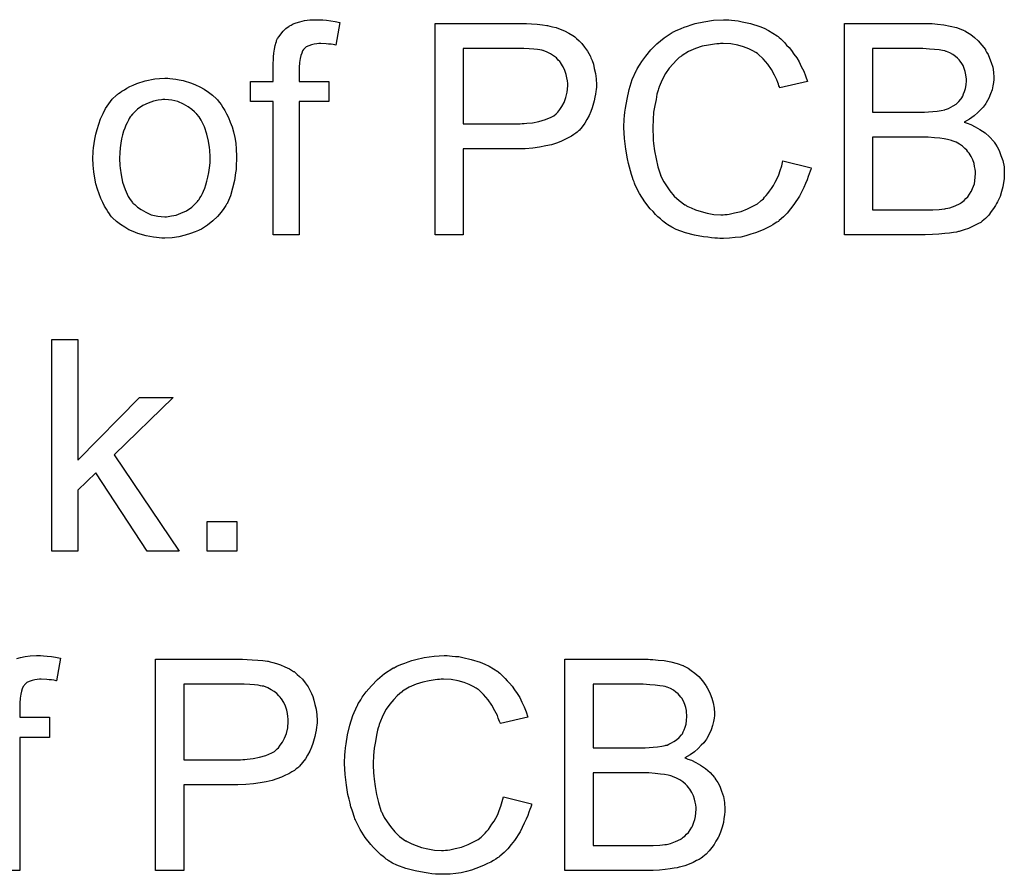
# Model space of a CAD drawing. Extents: x -1.7 to 9, y -2.8 to 5.2.
# Tile 192 of 227: x 6.235 to 6.607, y 1.817 to 2.141. Entities that reach past the tile are written whole.
import ezdxf

# ---------------------------------------------------------------- set-up
doc = ezdxf.new("R2010")
doc.units = 0
doc.layers.add('qfn32-50-23-b_document', color=1, linetype='CONTINUOUS')

msp = doc.modelspace()

# ---------------------------------------------------------------- linework, layer by layer
at = {"layer": 'qfn32-50-23-b_document', "color": 1}
for points in [[(6.349502, 2.140396), (6.350891, 2.14028), (6.352511, 2.140048), (6.35413, 2.139817), (6.355981, 2.13947), (6.354477, 2.130908), (6.354362, 2.130908), (6.354015, 2.131024), (6.353436, 2.13114), (6.352626, 2.131255), (6.351701, 2.131255), (6.350775, 2.131371), (6.348692, 2.131487), (6.347998, 2.131487), (6.347188, 2.131371), (6.346263, 2.131255), (6.345221, 2.131024), (6.34418, 2.130677), (6.343255, 2.130214), (6.342445, 2.12952), (6.342329, 2.129404), (6.342213, 2.129173), (6.341866, 2.12871), (6.341519, 2.1279), (6.341172, 2.126974), (6.34094, 2.125817), (6.340709, 2.124313), (6.340593, 2.122462), (6.340593, 2.11714), (6.351816, 2.11714), (6.351816, 2.109504), (6.340593, 2.109504), (6.340593, 2.059058), (6.330759, 2.059058), (6.330759, 2.109504), (6.322081, 2.109504), (6.322081, 2.11714), (6.330759, 2.11714), (6.330759, 2.123272), (6.330759, 2.123388), (6.330759, 2.123503), (6.330759, 2.124198), (6.330875, 2.125239), (6.330875, 2.126512), (6.33099, 2.1279), (6.331222, 2.129404), (6.331453, 2.130792), (6.3318, 2.131949), (6.331916, 2.132065), (6.332032, 2.132644), (6.332379, 2.133338), (6.332957, 2.134148), (6.333651, 2.135073), (6.334461, 2.136115), (6.335503, 2.137156), (6.336775, 2.138081), (6.336891, 2.138197), (6.33747, 2.138429), (6.338279, 2.138891), (6.339436, 2.139354), (6.340825, 2.139701), (6.34256, 2.140164), (6.344527, 2.140396), (6.346841, 2.140511), (6.348461, 2.140511), (6.349502, 2.140396)], [(6.426559, 2.139007), (6.428525, 2.138891), (6.430608, 2.138776), (6.432575, 2.138544), (6.43431, 2.138313), (6.434542, 2.138313), (6.435352, 2.138081), (6.436393, 2.13785), (6.437781, 2.137503), (6.439285, 2.136925), (6.440905, 2.13623), (6.442641, 2.13542), (6.444145, 2.134495), (6.444376, 2.134379), (6.444839, 2.134032), (6.445533, 2.133338), (6.446459, 2.132528), (6.4475, 2.131487), (6.448542, 2.130098), (6.449699, 2.128594), (6.450624, 2.126859), (6.45074, 2.126627), (6.450971, 2.126049), (6.451434, 2.125007), (6.451897, 2.123619), (6.452244, 2.121999), (6.452707, 2.120148), (6.452938, 2.118065), (6.453054, 2.115867), (6.453054, 2.115751), (6.453054, 2.115404), (6.453054, 2.114941), (6.452938, 2.114132), (6.452822, 2.113322), (6.452707, 2.11228), (6.452475, 2.111123), (6.452244, 2.109851), (6.451434, 2.10719), (6.450971, 2.105801), (6.450277, 2.104297), (6.449467, 2.102793), (6.448657, 2.101405), (6.447616, 2.100016), (6.446459, 2.098628), (6.446343, 2.098512), (6.446112, 2.098281), (6.445765, 2.097934), (6.445186, 2.097586), (6.444492, 2.097008), (6.443566, 2.09643), (6.442409, 2.095735), (6.441137, 2.095157), (6.439633, 2.094463), (6.437897, 2.093768), (6.436046, 2.09319), (6.433848, 2.092727), (6.431534, 2.092264), (6.428988, 2.091917), (6.426096, 2.091686), (6.423087, 2.09157), (6.402609, 2.09157), (6.402609, 2.059058), (6.391964, 2.059058), (6.391964, 2.139123), (6.424823, 2.139123), (6.426559, 2.139007)], [(6.503152, 2.140396), (6.504193, 2.14028), (6.505466, 2.140164), (6.506739, 2.140048), (6.508243, 2.139701), (6.511367, 2.139007), (6.514838, 2.137966), (6.516573, 2.137272), (6.518193, 2.136462), (6.519813, 2.13542), (6.521432, 2.134379), (6.521548, 2.134263), (6.52178, 2.134148), (6.522242, 2.133801), (6.522821, 2.133222), (6.523399, 2.132644), (6.524209, 2.131834), (6.525019, 2.130908), (6.525945, 2.129983), (6.52687, 2.128826), (6.527796, 2.127437), (6.528837, 2.126049), (6.529763, 2.124545), (6.530573, 2.122809), (6.531498, 2.121074), (6.532193, 2.119222), (6.532887, 2.11714), (6.522474, 2.11471), (6.522474, 2.114826), (6.522358, 2.115057), (6.522127, 2.11552), (6.521895, 2.116099), (6.521664, 2.116793), (6.521317, 2.117718), (6.520391, 2.11957), (6.519234, 2.121652), (6.517846, 2.123735), (6.51611, 2.125702), (6.514259, 2.127437), (6.514028, 2.127669), (6.513333, 2.128131), (6.512176, 2.12871), (6.510672, 2.12952), (6.508706, 2.130214), (6.506507, 2.130908), (6.503846, 2.131371), (6.500954, 2.131487), (6.500028, 2.131487), (6.499449, 2.131371), (6.49864, 2.131371), (6.497714, 2.131255), (6.495516, 2.130908), (6.493086, 2.130445), (6.490541, 2.129635), (6.48788, 2.128478), (6.48545, 2.126974), (6.485334, 2.126974), (6.485218, 2.126743), (6.484408, 2.126164), (6.483367, 2.125239), (6.482095, 2.12385), (6.48059, 2.122115), (6.479202, 2.120148), (6.477929, 2.117718), (6.476772, 2.115057), (6.476772, 2.114941), (6.476657, 2.11471), (6.476541, 2.114363), (6.476425, 2.113785), (6.476194, 2.11309), (6.475962, 2.11228), (6.475615, 2.110314), (6.475153, 2.107999), (6.47469, 2.105454), (6.474458, 2.102677), (6.474343, 2.099669), (6.474343, 2.099553), (6.474343, 2.099206), (6.474343, 2.098628), (6.474343, 2.097934), (6.474458, 2.097124), (6.474458, 2.096082), (6.474574, 2.094925), (6.47469, 2.093653), (6.475037, 2.090876), (6.475615, 2.087868), (6.47631, 2.08486), (6.477235, 2.081851), (6.477235, 2.081736), (6.477351, 2.081504), (6.477582, 2.081157), (6.477814, 2.080579), (6.478508, 2.07919), (6.479549, 2.07757), (6.480822, 2.075719), (6.482442, 2.073752), (6.484293, 2.072017), (6.486491, 2.070397), (6.486607, 2.070397), (6.486838, 2.070281), (6.487185, 2.07005), (6.487648, 2.069818), (6.488227, 2.069587), (6.488921, 2.06924), (6.490541, 2.068546), (6.492623, 2.067852), (6.494937, 2.067273), (6.497483, 2.06681), (6.500144, 2.066695), (6.500954, 2.066695), (6.501648, 2.06681), (6.502458, 2.06681), (6.503268, 2.066926), (6.50535, 2.067389), (6.50778, 2.067967), (6.51021, 2.068893), (6.512755, 2.070166), (6.514028, 2.07086), (6.515185, 2.071785), (6.5153, 2.071901), (6.515416, 2.072017), (6.515763, 2.072364), (6.516226, 2.072711), (6.516689, 2.073289), (6.517267, 2.073984), (6.517962, 2.074678), (6.51854, 2.075604), (6.519234, 2.076645), (6.520044, 2.077802), (6.520738, 2.078959), (6.521432, 2.080347), (6.522011, 2.081851), (6.52259, 2.083471), (6.523168, 2.085207), (6.523631, 2.087058), (6.534275, 2.084397), (6.534275, 2.084281), (6.534159, 2.083818), (6.533928, 2.083124), (6.533581, 2.082198), (6.533234, 2.081157), (6.532771, 2.079885), (6.532193, 2.078496), (6.531498, 2.076992), (6.529879, 2.073752), (6.527796, 2.070513), (6.526523, 2.068893), (6.525251, 2.067273), (6.523862, 2.065885), (6.522242, 2.064496), (6.522127, 2.064381), (6.521895, 2.064149), (6.521317, 2.063918), (6.520738, 2.063455), (6.519813, 2.062876), (6.518887, 2.062298), (6.517614, 2.06172), (6.516342, 2.061141), (6.514838, 2.060447), (6.513218, 2.059868), (6.511482, 2.05929), (6.509631, 2.058711), (6.507664, 2.058249), (6.505582, 2.058017), (6.503383, 2.057786), (6.501069, 2.05767), (6.499797, 2.05767), (6.498871, 2.057786), (6.49783, 2.057786), (6.496557, 2.057901), (6.495169, 2.058133), (6.493549, 2.058364), (6.490194, 2.058943), (6.486722, 2.059868), (6.483252, 2.061141), (6.481632, 2.061951), (6.480012, 2.062876), (6.479896, 2.062992), (6.479665, 2.063108), (6.479202, 2.063455), (6.478739, 2.063918), (6.478045, 2.064381), (6.477235, 2.065075), (6.47631, 2.065885), (6.475384, 2.06681), (6.474458, 2.067852), (6.473417, 2.068893), (6.471334, 2.071554), (6.469368, 2.074678), (6.467632, 2.078149), (6.467632, 2.078265), (6.467401, 2.078612), (6.467285, 2.07919), (6.466938, 2.079884), (6.466706, 2.08081), (6.466359, 2.081967), (6.465896, 2.08324), (6.465549, 2.084628), (6.465202, 2.086132), (6.464739, 2.087868), (6.464161, 2.091454), (6.463698, 2.095504), (6.463467, 2.099669), (6.463467, 2.099785), (6.463467, 2.100248), (6.463467, 2.100942), (6.463583, 2.101752), (6.463583, 2.102909), (6.463698, 2.104066), (6.463814, 2.10557), (6.464045, 2.107074), (6.464624, 2.110429), (6.465434, 2.114132), (6.466591, 2.117834), (6.468211, 2.121421), (6.468326, 2.121536), (6.468442, 2.121883), (6.468673, 2.122346), (6.469136, 2.122925), (6.469599, 2.123735), (6.470177, 2.12466), (6.471681, 2.126743), (6.473648, 2.129057), (6.475962, 2.131371), (6.478623, 2.133685), (6.481747, 2.135652), (6.481863, 2.135767), (6.48221, 2.135883), (6.482673, 2.136115), (6.483252, 2.136462), (6.484177, 2.136809), (6.485103, 2.137156), (6.48626, 2.137619), (6.487532, 2.138081), (6.488921, 2.138544), (6.490425, 2.139007), (6.493664, 2.139701), (6.497367, 2.14028), (6.501185, 2.140511), (6.502342, 2.140511), (6.503152, 2.140396)], [(6.579167, 2.139007), (6.580092, 2.139007), (6.582175, 2.138776), (6.584489, 2.138544), (6.586919, 2.138082), (6.589348, 2.137503), (6.591547, 2.136693), (6.591662, 2.136693), (6.591778, 2.136577), (6.592472, 2.13623), (6.593514, 2.135652), (6.594671, 2.134842), (6.596059, 2.133801), (6.597563, 2.132528), (6.598952, 2.130908), (6.600224, 2.129173), (6.60034, 2.128941), (6.600687, 2.128247), (6.601266, 2.127322), (6.601844, 2.125933), (6.602422, 2.124313), (6.603001, 2.122578), (6.603348, 2.120611), (6.603464, 2.118644), (6.603464, 2.118413), (6.603464, 2.117834), (6.603348, 2.116793), (6.603117, 2.11552), (6.60277, 2.114016), (6.602191, 2.112396), (6.601497, 2.110776), (6.600571, 2.109041), (6.600456, 2.108809), (6.600109, 2.108347), (6.599414, 2.107421), (6.598489, 2.106495), (6.597332, 2.105338), (6.595943, 2.104066), (6.594208, 2.102909), (6.592241, 2.101752), (6.592357, 2.101752), (6.592588, 2.101636), (6.592935, 2.10152), (6.593398, 2.101289), (6.594786, 2.100826), (6.596406, 2.100016), (6.598142, 2.098975), (6.600109, 2.097702), (6.601844, 2.096198), (6.603464, 2.094347), (6.603579, 2.094116), (6.604042, 2.093421), (6.604736, 2.09238), (6.605431, 2.090992), (6.606125, 2.08914), (6.606819, 2.087174), (6.607282, 2.08486), (6.607398, 2.082314), (6.607398, 2.082198), (6.607398, 2.082083), (6.607398, 2.081389), (6.607282, 2.080232), (6.607051, 2.078843), (6.606819, 2.077223), (6.606356, 2.075488), (6.605778, 2.073637), (6.604968, 2.071785), (6.604852, 2.071554), (6.604505, 2.070976), (6.604042, 2.070166), (6.603348, 2.069009), (6.602422, 2.067852), (6.601497, 2.066579), (6.60034, 2.065306), (6.599067, 2.064265), (6.598952, 2.064149), (6.598489, 2.063802), (6.597679, 2.063339), (6.596637, 2.062877), (6.595365, 2.062182), (6.593861, 2.061488), (6.592241, 2.06091), (6.590274, 2.060331), (6.590043, 2.060331), (6.589348, 2.0601), (6.588191, 2.059984), (6.586687, 2.059753), (6.584836, 2.059521), (6.582638, 2.05929), (6.580208, 2.059174), (6.577431, 2.059059), (6.546886, 2.059059), (6.546886, 2.139123), (6.578357, 2.139123), (6.579167, 2.139007)], [(6.425517, 2.129635), (6.402609, 2.129635), (6.402609, 2.101057), (6.424129, 2.101057), (6.424939, 2.101173), (6.425749, 2.101173), (6.426674, 2.101289), (6.428873, 2.10152), (6.431302, 2.101983), (6.433732, 2.102677), (6.43593, 2.103603), (6.436971, 2.104181), (6.437781, 2.104876), (6.438013, 2.105107), (6.438476, 2.10557), (6.43917, 2.106495), (6.43998, 2.107652), (6.44079, 2.109157), (6.441484, 2.111008), (6.441947, 2.11309), (6.442178, 2.11552), (6.442178, 2.115636), (6.442178, 2.115751), (6.442178, 2.11633), (6.442062, 2.117371), (6.441831, 2.118528), (6.4416, 2.119801), (6.441137, 2.121305), (6.440443, 2.122693), (6.439633, 2.124082), (6.439517, 2.124198), (6.43917, 2.12466), (6.438591, 2.125239), (6.437897, 2.126049), (6.436856, 2.126859), (6.435699, 2.127553), (6.434426, 2.128247), (6.432922, 2.128825), (6.432806, 2.128825), (6.432343, 2.128941), (6.431649, 2.129057), (6.430724, 2.129288), (6.429335, 2.129404), (6.4276, 2.12952), (6.425517, 2.129635)], [(6.576506, 2.129635), (6.557531, 2.129635), (6.557531, 2.10557), (6.5772, 2.10557), (6.578704, 2.105686), (6.580324, 2.105801), (6.581944, 2.105917), (6.583563, 2.106148), (6.584836, 2.10638), (6.585068, 2.106495), (6.58553, 2.106611), (6.586225, 2.106958), (6.58715, 2.107421), (6.588076, 2.107884), (6.589117, 2.108578), (6.590158, 2.109504), (6.590968, 2.110429), (6.591084, 2.110545), (6.591315, 2.110892), (6.591662, 2.111586), (6.59201, 2.112396), (6.592357, 2.113322), (6.592704, 2.114479), (6.592935, 2.115867), (6.593051, 2.117371), (6.593051, 2.117603), (6.593051, 2.118066), (6.592935, 2.11876), (6.592819, 2.119685), (6.592588, 2.120842), (6.592241, 2.121999), (6.591778, 2.123156), (6.591084, 2.124313), (6.590968, 2.124429), (6.590737, 2.124776), (6.590274, 2.125355), (6.589695, 2.125933), (6.588886, 2.126627), (6.58796, 2.127322), (6.586803, 2.128016), (6.58553, 2.128479), (6.585415, 2.128479), (6.584836, 2.12871), (6.584026, 2.128826), (6.582753, 2.129057), (6.581018, 2.129288), (6.579051, 2.129404), (6.576506, 2.129635)], [(6.291652, 2.118297), (6.292694, 2.118181), (6.293851, 2.11795), (6.295123, 2.117718), (6.296627, 2.117487), (6.299751, 2.116446), (6.301371, 2.115867), (6.302991, 2.115057), (6.304611, 2.114247), (6.30623, 2.11309), (6.307735, 2.111933), (6.309239, 2.110545), (6.309354, 2.110429), (6.309586, 2.110198), (6.309933, 2.109735), (6.310396, 2.109157), (6.310974, 2.108347), (6.311668, 2.107305), (6.312363, 2.106148), (6.313057, 2.104876), (6.313751, 2.103487), (6.314445, 2.101752), (6.315139, 2.100016), (6.315718, 2.098049), (6.316181, 2.095967), (6.316528, 2.093768), (6.316759, 2.091454), (6.316875, 2.088909), (6.316875, 2.088793), (6.316875, 2.088446), (6.316875, 2.087868), (6.316875, 2.087058), (6.316759, 2.086132), (6.316644, 2.084975), (6.316644, 2.083818), (6.316412, 2.082546), (6.316065, 2.079653), (6.315371, 2.07676), (6.314561, 2.073868), (6.313404, 2.071207), (6.313404, 2.071091), (6.313288, 2.070976), (6.313057, 2.070628), (6.312825, 2.070166), (6.312016, 2.069009), (6.310974, 2.06762), (6.309586, 2.066), (6.30785, 2.064381), (6.305883, 2.062761), (6.303569, 2.061257), (6.303454, 2.061257), (6.303338, 2.061141), (6.302991, 2.06091), (6.302412, 2.060678), (6.301834, 2.060447), (6.30114, 2.060215), (6.299404, 2.059521), (6.297437, 2.058943), (6.295008, 2.058364), (6.292462, 2.057901), (6.289685, 2.057786), (6.288528, 2.057786), (6.287603, 2.057901), (6.286561, 2.058017), (6.285404, 2.058249), (6.284016, 2.05848), (6.282628, 2.058711), (6.279504, 2.059637), (6.277768, 2.060331), (6.276149, 2.061025), (6.274529, 2.061951), (6.272909, 2.062992), (6.271405, 2.064149), (6.269901, 2.065538), (6.269785, 2.065653), (6.269554, 2.065885), (6.269207, 2.066347), (6.268744, 2.067042), (6.268165, 2.067852), (6.267587, 2.068777), (6.266892, 2.069934), (6.266198, 2.071323), (6.265504, 2.072827), (6.26481, 2.074562), (6.264231, 2.076413), (6.263653, 2.07838), (6.26319, 2.080579), (6.262843, 2.082893), (6.262612, 2.085438), (6.262496, 2.088099), (6.262496, 2.088331), (6.262496, 2.088793), (6.262612, 2.089603), (6.262612, 2.09076), (6.262727, 2.092033), (6.262959, 2.093653), (6.26319, 2.095273), (6.263653, 2.097124), (6.264116, 2.098975), (6.264694, 2.100942), (6.265388, 2.103024), (6.266314, 2.104991), (6.26724, 2.106843), (6.268512, 2.108694), (6.269785, 2.110429), (6.271405, 2.111933), (6.27152, 2.112049), (6.271752, 2.112165), (6.272215, 2.112512), (6.272793, 2.112975), (6.273487, 2.113437), (6.274413, 2.114016), (6.275339, 2.114594), (6.276496, 2.115173), (6.277768, 2.115751), (6.279157, 2.11633), (6.282281, 2.117371), (6.285867, 2.118181), (6.287718, 2.118297), (6.289685, 2.118412), (6.290842, 2.118412), (6.291652, 2.118297)], [(6.289685, 2.110314), (6.288991, 2.110314), (6.288413, 2.110198), (6.28714, 2.110082), (6.285404, 2.109619), (6.283438, 2.108925), (6.281355, 2.107999), (6.279388, 2.106611), (6.278347, 2.105686), (6.277421, 2.10476), (6.277421, 2.104644), (6.27719, 2.104528), (6.276958, 2.104181), (6.276611, 2.103719), (6.276264, 2.10314), (6.275917, 2.102446), (6.275454, 2.10152), (6.274992, 2.100595), (6.274529, 2.099438), (6.274066, 2.098281), (6.273719, 2.096892), (6.273372, 2.095388), (6.273025, 2.093768), (6.272793, 2.092033), (6.272677, 2.090066), (6.272562, 2.088099), (6.272562, 2.087983), (6.272562, 2.087636), (6.272562, 2.087058), (6.272677, 2.086248), (6.272677, 2.085322), (6.272793, 2.084281), (6.27314, 2.081851), (6.273719, 2.079075), (6.274644, 2.076298), (6.275801, 2.073637), (6.276611, 2.07248), (6.277421, 2.071323), (6.277537, 2.071323), (6.277653, 2.071091), (6.278347, 2.070513), (6.279388, 2.069587), (6.280776, 2.068662), (6.282512, 2.06762), (6.284595, 2.066695), (6.287024, 2.066116), (6.288297, 2.066), (6.289685, 2.065885), (6.29038, 2.065885), (6.290958, 2.066), (6.292231, 2.066232), (6.293966, 2.066579), (6.295818, 2.067273), (6.2979, 2.068199), (6.299867, 2.069587), (6.300908, 2.070513), (6.301834, 2.071438), (6.30195, 2.071554), (6.302065, 2.07167), (6.302297, 2.072017), (6.302644, 2.07248), (6.302991, 2.073058), (6.303454, 2.073752), (6.303917, 2.074678), (6.304379, 2.075604), (6.304842, 2.07676), (6.305189, 2.078033), (6.305652, 2.079422), (6.305999, 2.080926), (6.306346, 2.082661), (6.306578, 2.084397), (6.306809, 2.086364), (6.306809, 2.088446), (6.306809, 2.088562), (6.306809, 2.088909), (6.306809, 2.089488), (6.306693, 2.090182), (6.306693, 2.091107), (6.306578, 2.092149), (6.30623, 2.094578), (6.305652, 2.097124), (6.304726, 2.099901), (6.303454, 2.102446), (6.30276, 2.103719), (6.301834, 2.10476), (6.301834, 2.104876), (6.301602, 2.104991), (6.300908, 2.105686), (6.299867, 2.106495), (6.298479, 2.107537), (6.296743, 2.108578), (6.29466, 2.109504), (6.292346, 2.110082), (6.291074, 2.110198), (6.289685, 2.110314)], [(6.578588, 2.096082), (6.557531, 2.096082), (6.557531, 2.068546), (6.580324, 2.068546), (6.582753, 2.068662), (6.583795, 2.068777), (6.58472, 2.068893), (6.584836, 2.068893), (6.585299, 2.069009), (6.585993, 2.069124), (6.586803, 2.069356), (6.58877, 2.07005), (6.590737, 2.070976), (6.590852, 2.071091), (6.5912, 2.071323), (6.591662, 2.07167), (6.592241, 2.072133), (6.592819, 2.072827), (6.593629, 2.073521), (6.594208, 2.074447), (6.594902, 2.075488), (6.595018, 2.075604), (6.595133, 2.075951), (6.595365, 2.076645), (6.595712, 2.077455), (6.596059, 2.07838), (6.59629, 2.079537), (6.596406, 2.080926), (6.596522, 2.082314), (6.596522, 2.082546), (6.596522, 2.083008), (6.596406, 2.083934), (6.596175, 2.084975), (6.595943, 2.086132), (6.59548, 2.087405), (6.594902, 2.088678), (6.594092, 2.08995), (6.593976, 2.090066), (6.593629, 2.090529), (6.593167, 2.091107), (6.592472, 2.091802), (6.591547, 2.092611), (6.59039, 2.093421), (6.589117, 2.094116), (6.587613, 2.094694), (6.587382, 2.09481), (6.586919, 2.094925), (6.585877, 2.095157), (6.584605, 2.095388), (6.582985, 2.09562), (6.581018, 2.095851), (6.578588, 2.096082)], [(6.256827, 1.973741), (6.280082, 1.99746), (6.292925, 1.99746), (6.270595, 1.975824), (6.295123, 1.939378), (6.282975, 1.939378), (6.263653, 1.968997), (6.256827, 1.962403), (6.256827, 1.939378), (6.246992, 1.939378), (6.246992, 2.019443), (6.256827, 2.019443), (6.256827, 1.973741)], [(6.316991, 1.939378), (6.305768, 1.939378), (6.305768, 1.950601), (6.316991, 1.950601), (6.316991, 1.939378)], [(6.243752, 1.899763), (6.245141, 1.899647), (6.246761, 1.899416), (6.248381, 1.899184), (6.250232, 1.898837), (6.248728, 1.890275), (6.248612, 1.890275), (6.248265, 1.890391), (6.247686, 1.890507), (6.246876, 1.890622), (6.245951, 1.890622), (6.245025, 1.890738), (6.242943, 1.890854), (6.242248, 1.890854), (6.241439, 1.890738), (6.240513, 1.890622), (6.239472, 1.890391), (6.23843, 1.890044), (6.237505, 1.889581), (6.236695, 1.888887), (6.236579, 1.888771), (6.236463, 1.88854), (6.236116, 1.888077), (6.235769, 1.887267), (6.235422, 1.886341), (6.235191, 1.885184), (6.234959, 1.88368), (6.234844, 1.881829), (6.234844, 1.876507), (6.246066, 1.876507), (6.246066, 1.868871), (6.234844, 1.868871), (6.234844, 1.818426), (6.225009, 1.818426)], [(6.233687, 1.898721), (6.235075, 1.899068), (6.23681, 1.899531), (6.238777, 1.899763), (6.241091, 1.899878), (6.242711, 1.899878), (6.243752, 1.899763)], [(6.320809, 1.898374), (6.322776, 1.898258), (6.324858, 1.898143), (6.326825, 1.897911), (6.328561, 1.89768), (6.328792, 1.89768), (6.329602, 1.897449), (6.330643, 1.897217), (6.332032, 1.89687), (6.333536, 1.896292), (6.335155, 1.895597), (6.336891, 1.894787), (6.338395, 1.893862), (6.338627, 1.893746), (6.339089, 1.893399), (6.339783, 1.892705), (6.340709, 1.891895), (6.34175, 1.890854), (6.342792, 1.889465), (6.343949, 1.887961), (6.344874, 1.886226), (6.34499, 1.885994), (6.345221, 1.885416), (6.345684, 1.884374), (6.346147, 1.882986), (6.346494, 1.881366), (6.346957, 1.879515), (6.347188, 1.877432), (6.347304, 1.875234), (6.347304, 1.875119), (6.347304, 1.874771), (6.347304, 1.874309), (6.347188, 1.873499), (6.347073, 1.872689), (6.346957, 1.871648), (6.346725, 1.870491), (6.346494, 1.869218), (6.345684, 1.866557), (6.345221, 1.865168), (6.344527, 1.863664), (6.343717, 1.86216), (6.342907, 1.860772), (6.341866, 1.859383), (6.340709, 1.857995), (6.340593, 1.857879), (6.340362, 1.857648), (6.340015, 1.857301), (6.339436, 1.856954), (6.338742, 1.856375), (6.337817, 1.855797), (6.33666, 1.855102), (6.335387, 1.854524), (6.333883, 1.85383), (6.332147, 1.853136), (6.330296, 1.852557), (6.328098, 1.852094), (6.325784, 1.851631), (6.323238, 1.851284), (6.320346, 1.851053), (6.317338, 1.850937), (6.296859, 1.850937), (6.296859, 1.818426), (6.286214, 1.818426), (6.286214, 1.89849), (6.319073, 1.89849), (6.320809, 1.898374)], [(6.397402, 1.899763), (6.398443, 1.899647), (6.399716, 1.899531), (6.400989, 1.899416), (6.402493, 1.899068), (6.405617, 1.898374), (6.409088, 1.897333), (6.410823, 1.896639), (6.412443, 1.895829), (6.414063, 1.894787), (6.415683, 1.893746), (6.415798, 1.89363), (6.41603, 1.893515), (6.416493, 1.893168), (6.417071, 1.892589), (6.41765, 1.892011), (6.418459, 1.891201), (6.419269, 1.890275), (6.420195, 1.88935), (6.421121, 1.888193), (6.422046, 1.886804), (6.423087, 1.885416), (6.424013, 1.883912), (6.424823, 1.882176), (6.425749, 1.880441), (6.426443, 1.87859), (6.427137, 1.876507), (6.416724, 1.874077), (6.416724, 1.874193), (6.416608, 1.874424), (6.416377, 1.874887), (6.416145, 1.875466), (6.415914, 1.87616), (6.415567, 1.877085), (6.414641, 1.878937), (6.413484, 1.881019), (6.412096, 1.883102), (6.41036, 1.885069), (6.408509, 1.886804), (6.408278, 1.887036), (6.407584, 1.887498), (6.406427, 1.888077), (6.404923, 1.888887), (6.402956, 1.889581), (6.400757, 1.890275), (6.398096, 1.890738), (6.395204, 1.890854), (6.394278, 1.890854), (6.3937, 1.890738), (6.39289, 1.890738), (6.391964, 1.890622), (6.389766, 1.890275), (6.387336, 1.889812), (6.384791, 1.889003), (6.38213, 1.887845), (6.3797, 1.886341), (6.379584, 1.886341), (6.379469, 1.88611), (6.378659, 1.885532), (6.377617, 1.884606), (6.376345, 1.883217), (6.374841, 1.881482), (6.373452, 1.879515), (6.37218, 1.877085), (6.371023, 1.874424), (6.371023, 1.874309), (6.370907, 1.874077), (6.370791, 1.87373), (6.370675, 1.873152), (6.370444, 1.872457), (6.370213, 1.871648), (6.369865, 1.869681), (6.369403, 1.867367), (6.36894, 1.864821), (6.368708, 1.862044), (6.368593, 1.859036), (6.368593, 1.85892), (6.368593, 1.858573), (6.368593, 1.857995), (6.368593, 1.857301), (6.368708, 1.856491), (6.368708, 1.855449), (6.368824, 1.854293), (6.36894, 1.85302), (6.369287, 1.850243), (6.369865, 1.847235), (6.37056, 1.844227), (6.371485, 1.841218), (6.371485, 1.841103), (6.371601, 1.840871), (6.371832, 1.840524), (6.372064, 1.839946), (6.372758, 1.838557), (6.373799, 1.836938), (6.375072, 1.835086), (6.376692, 1.833119), (6.378543, 1.831384), (6.380741, 1.829764), (6.380857, 1.829764), (6.381088, 1.829648), (6.381435, 1.829417), (6.381898, 1.829186), (6.382477, 1.828954), (6.383171, 1.828607), (6.384791, 1.827913), (6.386873, 1.827219), (6.389187, 1.82664), (6.391733, 1.826177), (6.394394, 1.826062), (6.395204, 1.826062), (6.395898, 1.826177), (6.396708, 1.826177), (6.397518, 1.826293), (6.3996, 1.826756), (6.40203, 1.827334), (6.40446, 1.82826), (6.407005, 1.829533), (6.408278, 1.830227), (6.409435, 1.831152), (6.409551, 1.831268), (6.409666, 1.831384), (6.410013, 1.831731), (6.410476, 1.832078), (6.410939, 1.832657), (6.411517, 1.833351), (6.412212, 1.834045), (6.41279, 1.834971), (6.413484, 1.836012), (6.414294, 1.837169), (6.414989, 1.838326), (6.415683, 1.839714), (6.416261, 1.841218), (6.41684, 1.842838), (6.417418, 1.844574), (6.417881, 1.846425), (6.428525, 1.843764), (6.428525, 1.843648), (6.42841, 1.843185), (6.428178, 1.842491), (6.427831, 1.841565), (6.427484, 1.840524), (6.427021, 1.839252), (6.426443, 1.837863), (6.425749, 1.836359), (6.424129, 1.833119), (6.422046, 1.82988), (6.420774, 1.82826), (6.419501, 1.82664), (6.418112, 1.825252), (6.416493, 1.823863), (6.416377, 1.823748), (6.416145, 1.823516), (6.415567, 1.823285), (6.414989, 1.822822), (6.414063, 1.822244), (6.413137, 1.821665), (6.411865, 1.821087), (6.410592, 1.820508), (6.409088, 1.819814), (6.407468, 1.819235), (6.405733, 1.818657), (6.403881, 1.818078), (6.401914, 1.817616), (6.399832, 1.817384), (6.397633, 1.817153), (6.395319, 1.817037), (6.394047, 1.817037), (6.393121, 1.817153), (6.39208, 1.817153), (6.390807, 1.817268), (6.389419, 1.8175), (6.387799, 1.817731), (6.384444, 1.81831), (6.380973, 1.819235), (6.377502, 1.820508), (6.375882, 1.821318), (6.374262, 1.822244), (6.374146, 1.822359), (6.373915, 1.822475), (6.373452, 1.822822), (6.372989, 1.823285), (6.372295, 1.823748), (6.371485, 1.824442), (6.37056, 1.825252), (6.369634, 1.826177), (6.368708, 1.827219), (6.367667, 1.82826), (6.365585, 1.830921), (6.363618, 1.834045), (6.361882, 1.837516), (6.361882, 1.837632), (6.361651, 1.837979), (6.361535, 1.838557), (6.361188, 1.839252), (6.360957, 1.840177), (6.360609, 1.841334), (6.360147, 1.842607), (6.3598, 1.843995), (6.359453, 1.845499), (6.35899, 1.847235), (6.358411, 1.850822), (6.357948, 1.854871), (6.357717, 1.859036), (6.357717, 1.859152), (6.357717, 1.859615), (6.357717, 1.860309), (6.357833, 1.861119), (6.357833, 1.862276), (6.357948, 1.863433), (6.358064, 1.864937), (6.358296, 1.866441), (6.358874, 1.869796), (6.359684, 1.873499), (6.360841, 1.877201), (6.362461, 1.880788), (6.362576, 1.880903), (6.362692, 1.881251), (6.362923, 1.881713), (6.363386, 1.882292), (6.363849, 1.883102), (6.364428, 1.884027), (6.365932, 1.88611), (6.367899, 1.888424), (6.370213, 1.890738), (6.372874, 1.893052), (6.375998, 1.895019), (6.376113, 1.895135), (6.37646, 1.89525), (6.376923, 1.895482), (6.377502, 1.895829), (6.378427, 1.896176), (6.379353, 1.896523), (6.38051, 1.896986), (6.381783, 1.897449), (6.383171, 1.897911), (6.384675, 1.898374), (6.387915, 1.899068), (6.391617, 1.899647), (6.395435, 1.899878), (6.396592, 1.899878), (6.397402, 1.899763)], [(6.473417, 1.898374), (6.474343, 1.898374), (6.476425, 1.898143), (6.478739, 1.897911), (6.481169, 1.897449), (6.483599, 1.89687), (6.485797, 1.89606), (6.485913, 1.89606), (6.486028, 1.895945), (6.486722, 1.895597), (6.487764, 1.895019), (6.488921, 1.894209), (6.490309, 1.893168), (6.491813, 1.891895), (6.493202, 1.890275), (6.494474, 1.88854), (6.49459, 1.888308), (6.494937, 1.887614), (6.495516, 1.886688), (6.496094, 1.8853), (6.496673, 1.88368), (6.497251, 1.881945), (6.497598, 1.879978), (6.497714, 1.878011), (6.497714, 1.87778), (6.497714, 1.877201), (6.497598, 1.87616), (6.497367, 1.874887), (6.49702, 1.873383), (6.496441, 1.871763), (6.495747, 1.870143), (6.494822, 1.868408), (6.494706, 1.868177), (6.494359, 1.867714), (6.493664, 1.866788), (6.492739, 1.865862), (6.491582, 1.864706), (6.490194, 1.863433), (6.488458, 1.862276), (6.486491, 1.861119), (6.486607, 1.861119), (6.486838, 1.861003), (6.487185, 1.860887), (6.487648, 1.860656), (6.489037, 1.860193), (6.490656, 1.859383), (6.492392, 1.858342), (6.494359, 1.857069), (6.496094, 1.855565), (6.497714, 1.853714), (6.49783, 1.853483), (6.498292, 1.852788), (6.498987, 1.851747), (6.499681, 1.850359), (6.500375, 1.848507), (6.501069, 1.846541), (6.501532, 1.844227), (6.501648, 1.841681), (6.501648, 1.841565), (6.501648, 1.84145), (6.501648, 1.840756), (6.501532, 1.839599), (6.501301, 1.83821), (6.501069, 1.83659), (6.500606, 1.834855), (6.500028, 1.833004), (6.499218, 1.831152), (6.499102, 1.830921), (6.498755, 1.830343), (6.498292, 1.829533), (6.497598, 1.828376), (6.496673, 1.827219), (6.495747, 1.825946), (6.49459, 1.824673), (6.493317, 1.823632), (6.493202, 1.823516), (6.492739, 1.823169), (6.491929, 1.822706), (6.490888, 1.822244), (6.489615, 1.821549), (6.488111, 1.820855), (6.486491, 1.820277), (6.484524, 1.819698), (6.484293, 1.819698), (6.483599, 1.819467), (6.482442, 1.819351), (6.480938, 1.81912), (6.479086, 1.818888), (6.476888, 1.818657), (6.474458, 1.818541), (6.471681, 1.818426), (6.441137, 1.818426), (6.441137, 1.89849), (6.472607, 1.89849), (6.473417, 1.898374)], [(6.319767, 1.889003), (6.296859, 1.889003), (6.296859, 1.860425), (6.318379, 1.860425), (6.319189, 1.86054), (6.319999, 1.86054), (6.320924, 1.860656), (6.323123, 1.860887), (6.325552, 1.86135), (6.327982, 1.862044), (6.33018, 1.86297), (6.331222, 1.863549), (6.332032, 1.864243), (6.332263, 1.864474), (6.332726, 1.864937), (6.33342, 1.865862), (6.33423, 1.86702), (6.33504, 1.868524), (6.335734, 1.870375), (6.336197, 1.872457), (6.336428, 1.874887), (6.336428, 1.875003), (6.336428, 1.875119), (6.336428, 1.875697), (6.336312, 1.876738), (6.336081, 1.877895), (6.33585, 1.879168), (6.335387, 1.880672), (6.334693, 1.882061), (6.333883, 1.883449), (6.333767, 1.883565), (6.33342, 1.884027), (6.332842, 1.884606), (6.332147, 1.885416), (6.331106, 1.886226), (6.329949, 1.88692), (6.328676, 1.887614), (6.327172, 1.888193), (6.327056, 1.888193), (6.326594, 1.888308), (6.3259, 1.888424), (6.324974, 1.888655), (6.323586, 1.888771), (6.32185, 1.888887), (6.319767, 1.889003)], [(6.470756, 1.889003), (6.451781, 1.889003), (6.451781, 1.864937), (6.47145, 1.864937), (6.472954, 1.865053), (6.474574, 1.865168), (6.476194, 1.865284), (6.477814, 1.865515), (6.479086, 1.865747), (6.479318, 1.865862), (6.47978, 1.865978), (6.480475, 1.866325), (6.4814, 1.866788), (6.482326, 1.867251), (6.483367, 1.867945), (6.484408, 1.868871), (6.485218, 1.869796), (6.485334, 1.869912), (6.485565, 1.870259), (6.485913, 1.870953), (6.48626, 1.871763), (6.486607, 1.872689), (6.486954, 1.873846), (6.487185, 1.875234), (6.487301, 1.876738), (6.487301, 1.87697), (6.487301, 1.877432), (6.487185, 1.878127), (6.48707, 1.879052), (6.486838, 1.880209), (6.486491, 1.881366), (6.486028, 1.882523), (6.485334, 1.88368), (6.485218, 1.883796), (6.484987, 1.884143), (6.484524, 1.884722), (6.483946, 1.8853), (6.483136, 1.885994), (6.48221, 1.886688), (6.481053, 1.887383), (6.47978, 1.887845), (6.479665, 1.887845), (6.479086, 1.888077), (6.478276, 1.888193), (6.477004, 1.888424), (6.475268, 1.888655), (6.473301, 1.888771), (6.470756, 1.889003)], [(6.472838, 1.855449), (6.451781, 1.855449), (6.451781, 1.827913), (6.474574, 1.827913), (6.477004, 1.828029), (6.478045, 1.828144), (6.478971, 1.82826), (6.479086, 1.82826), (6.479549, 1.828376), (6.480243, 1.828491), (6.481053, 1.828723), (6.48302, 1.829417), (6.484987, 1.830343), (6.485103, 1.830458), (6.48545, 1.83069), (6.485913, 1.831037), (6.486491, 1.8315), (6.48707, 1.832194), (6.48788, 1.832888), (6.488458, 1.833814), (6.489152, 1.834855), (6.489268, 1.834971), (6.489384, 1.835318), (6.489615, 1.836012), (6.489962, 1.836822), (6.490309, 1.837747), (6.490541, 1.838904), (6.490656, 1.840293), (6.490772, 1.841681), (6.490772, 1.841913), (6.490772, 1.842375), (6.490656, 1.843301), (6.490425, 1.844342), (6.490194, 1.845499), (6.489731, 1.846772), (6.489152, 1.848045), (6.488342, 1.849317), (6.488227, 1.849433), (6.48788, 1.849896), (6.487417, 1.850474), (6.486722, 1.851169), (6.485797, 1.851978), (6.48464, 1.852788), (6.483367, 1.853483), (6.481863, 1.854061), (6.481632, 1.854177), (6.481169, 1.854293), (6.480128, 1.854524), (6.478855, 1.854755), (6.477235, 1.854987), (6.475268, 1.855218), (6.472838, 1.855449)]]:
    msp.add_lwpolyline(points, dxfattribs=at)

doc.saveas('drawing.dxf')
